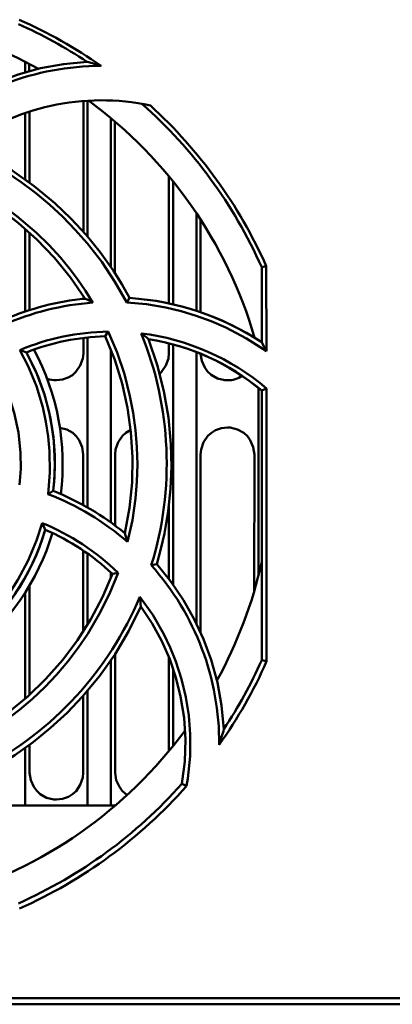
# Model space of a CAD drawing. Extents: x -1358 to 1757, y -1691 to 755.
# Tile 15 of 100: x 331 to 355, y -1556 to -1492. Entities that reach past the tile are written whole.
import ezdxf

# ---------------------------------------------------------------- set-up
doc = ezdxf.new("R2010")
doc.units = 0

msp = doc.modelspace()

# ---------------------------------------------------------------- linework, layer by layer
at = {"color": 7, "lineweight": 50}
for p, q in [((331.391, -1495.013), (331.391, -1495.691)), ((331.649, -1495.145), (331.649, -1495.617)), ((335.128, -1505.958), (335.132, -1497.533)), ((335.391, -1497.515), (335.391, -1506.26)), ((331.391, -1498.312), (331.391, -1502.59)), ((331.651, -1498.226), (331.653, -1502.78)), ((336.891, -1498.636), (336.891, -1508.222)), ((337.151, -1498.856), (337.155, -1508.62)), ((340.626, -1510.561), (340.629, -1502.393)), ((340.891, -1502.713), (340.891, -1510.627)), ((342.391, -1504.755), (342.391, -1511.034)), ((342.654, -1505.155), (342.656, -1511.123)), ((331.391, -1505.773), (331.391, -1511.085)), ((331.654, -1506.005), (331.656, -1510.999)), ((346.591, -1508.232), (346.887, -1508.169)), ((346.591, -1513.071), (346.591, -1508.232)), ((346.887, -1508.169), (346.892, -1513.641)), ((335.126, -1510.275), (335.126, -1510.088)), ((337.916, -1510.504), (338.1, -1510.216)), ((335.124, -1513.785), (335.125, -1512.79)), ((335.391, -1512.76), (335.391, -1523.704)), ((336.722, -1512.382), (336.532, -1512.686)), ((346.125, -1512.773), (346.125, -1512.745)), ((336.891, -1513.534), (336.891, -1524.669)), ((340.624, -1513.785), (340.625, -1513.132)), ((340.891, -1513.204), (340.891, -1528.665)), ((342.391, -1513.7), (342.391, -1531.167)), ((346.391, -1516.019), (346.391, -1528.054)), ((346.591, -1516.183), (346.894, -1516.043)), ((346.894, -1516.043), (346.91, -1533.607)), ((346.591, -1533.539), (346.591, -1516.183)), ((335.12, -1523.552), (335.121, -1520.285)), ((337.161, -1520.285), (337.163, -1524.869)), ((342.661, -1520.285), (342.666, -1531.755)), ((346.117, -1529.052), (346.121, -1520.285)), ((332.851, -1522.84), (333.188, -1522.639)), ((340.618, -1528.296), (340.62, -1523.671)), ((335.116, -1531.701), (335.118, -1526.48)), ((335.391, -1526.67), (335.391, -1531.261)), ((339.491, -1527.426), (339.843, -1527.349)), ((336.891, -1527.894), (336.891, -1528.236)), ((337.354, -1527.901), (336.988, -1527.985)), ((331.664, -1528.721), (331.668, -1535.756)), ((331.391, -1529.17), (331.391, -1536)), ((337.167, -1533.135), (337.17, -1540.785)), ((336.891, -1533.549), (336.891, -1542.885)), ((340.612, -1539.399), (340.615, -1533.317)), ((346.91, -1533.607), (346.591, -1533.539)), ((340.891, -1534.067), (340.891, -1539.058)), ((335.391, -1535.509), (335.391, -1542.885)), ((335.112, -1540.785), (335.114, -1535.826)), ((331.391, -1539.181), (331.391, -1542.885)), ((331.669, -1538.979), (331.67, -1540.785)), ((341.458, -1541.484), (341.763, -1541.632)), ((331.391, -1542.885), (329.891, -1542.885)), ((335.391, -1542.885), (331.391, -1542.885)), ((336.891, -1542.885), (335.391, -1542.885)), ((337.185, -1542.885), (336.891, -1542.885)), ((304.494, -1555.285), (413.088, -1555.285)), ((423.268, -1555.685), (170.314, -1555.685))]:
    msp.add_line(p, q, dxfattribs=at)
for points in [[(324.754, -1499.334), (325.884, -1498.422), (327.069, -1497.617), (328.305, -1496.919), (329.592, -1496.325), (330.926, -1495.834), (332.37, -1495.435), (333.854, -1495.162), (335.372, -1495.016)], [(337.916, -1510.504), (337.152, -1509.169), (336.302, -1507.897), (335.366, -1506.689), (334.604, -1505.821), (333.796, -1504.992), (332.943, -1504.201), (332.05, -1503.455), (331.134, -1502.766), (330.184, -1502.127), (328.735, -1501.283), (327.218, -1500.547)], [(327.484, -1500.349), (329.057, -1501.127), (330.55, -1502.016), (331.959, -1503.011), (333.283, -1504.108), (334.326, -1505.101), (335.302, -1506.157), (336.212, -1507.277), (337.053, -1508.465), (337.595, -1509.326), (338.1, -1510.216)], [(325.609, -1501.961), (326.961, -1502.539), (328.26, -1503.21), (329.505, -1503.973), (330.851, -1504.948), (332.116, -1506.03), (332.902, -1506.8), (333.645, -1507.611), (334.216, -1508.3), (334.756, -1509.014), (335.265, -1509.754), (335.742, -1510.52)], [(335.237, -1510.263), (334.301, -1508.897), (333.267, -1507.627), (332.139, -1506.454), (330.923, -1505.38), (329.652, -1504.424), (328.304, -1503.57), (326.883, -1502.824), (325.39, -1502.188)], [(346.892, -1513.641), (345.619, -1512.819), (344.28, -1512.116), (343.344, -1511.71), (342.384, -1511.358), (341.415, -1511.066), (340.432, -1510.831), (339.182, -1510.621), (337.916, -1510.504)], [(337.785, -1525.356), (338.089, -1523.729), (338.256, -1522.1), (338.288, -1520.473), (338.187, -1518.853), (337.964, -1517.279), (337.615, -1515.723), (337.138, -1514.189), (336.532, -1512.685)], [(336.722, -1512.38), (337.292, -1513.735), (337.759, -1515.121), (338.123, -1516.533), (338.33, -1517.62), (338.479, -1518.717), (338.569, -1519.824), (338.599, -1520.932), (338.569, -1522.026), (338.48, -1523.116), (338.274, -1524.523), (337.969, -1525.921)], [(339.313, -1512.865), (339.875, -1514.527), (340.302, -1516.211), (340.595, -1517.912), (340.755, -1519.623), (340.79, -1521.063), (340.734, -1522.5), (340.585, -1523.935), (340.341, -1525.37), (340.115, -1526.362), (339.842, -1527.348)], [(332.851, -1522.84), (332.97, -1521.457), (332.953, -1520.069), (332.866, -1519.126), (332.719, -1518.184), (332.512, -1517.242), (332.105, -1515.896), (331.573, -1514.602), (331.037, -1513.567)], [(331.468, -1513.718), (332.131, -1515.09), (332.651, -1516.504), (333.02, -1517.956), (333.235, -1519.438), (333.297, -1520.943), (333.265, -1521.79), (333.188, -1522.639)], [(333.391, -1515.518), (333.783, -1515.474), (334.155, -1515.343), (334.42, -1515.183), (334.65, -1514.975), (334.926, -1514.568), (335.089, -1514.109), (335.124, -1513.785)], [(340.033, -1515.09), (340.15, -1514.975), (340.426, -1514.568), (340.589, -1514.109), (340.624, -1513.785)], [(342.658, -1513.807), (342.733, -1514.261), (342.926, -1514.696), (343.11, -1514.95), (343.337, -1515.164), (343.751, -1515.397), (344.213, -1515.509), (344.391, -1515.518)], [(329.334, -1514.408), (329.885, -1515.442), (330.335, -1516.513), (330.683, -1517.616), (330.951, -1518.887), (331.086, -1520.182), (331.098, -1521.213), (331.027, -1522.251)], [(335.121, -1520.285), (335.05, -1519.821), (334.854, -1519.375), (334.67, -1519.121), (334.443, -1518.908), (334.052, -1518.684), (333.617, -1518.569)], [(344.391, -1518.554), (343.999, -1518.599), (343.627, -1518.73), (343.363, -1518.89), (343.133, -1519.098), (342.857, -1519.505), (342.696, -1519.964), (342.661, -1520.285)], [(346.121, -1520.285), (346.05, -1519.821), (345.854, -1519.375), (345.67, -1519.121), (345.443, -1518.908), (345.029, -1518.674), (344.568, -1518.563), (344.391, -1518.554)], [(338.172, -1518.708), (337.863, -1518.89), (337.633, -1519.098), (337.357, -1519.505), (337.196, -1519.964), (337.161, -1520.285)], [(327.194, -1532.56), (328.252, -1531.67), (329.22, -1530.68), (329.825, -1529.951), (330.386, -1529.182), (330.907, -1528.369), (331.572, -1527.127), (332.113, -1525.833), (332.47, -1524.708)], [(339.842, -1527.348), (340.755, -1528.479), (341.559, -1529.664), (342.257, -1530.9), (342.851, -1532.187), (343.343, -1533.521), (343.741, -1534.965), (344.015, -1536.448), (344.16, -1537.966)], [(337.355, -1527.901), (336.8, -1529.262), (336.151, -1530.572), (335.41, -1531.828), (334.789, -1532.744), (334.117, -1533.626), (333.4, -1534.472), (332.637, -1535.277), (331.844, -1536.03), (331.01, -1536.737), (329.855, -1537.599), (328.634, -1538.38)], [(328.913, -1537.831), (330.279, -1536.895), (331.55, -1535.861), (332.722, -1534.734), (333.797, -1533.517), (334.752, -1532.246), (335.606, -1530.899), (336.352, -1529.477), (336.988, -1527.985)], [(338.753, -1529.454), (339.581, -1530.62), (340.291, -1531.851), (340.706, -1532.719), (341.066, -1533.612), (341.436, -1534.75), (341.715, -1535.914), (341.903, -1537.095), (341.998, -1538.287), (341.988, -1539.717), (341.843, -1541.144), (341.762, -1541.632)], [(338.826, -1530.079), (338.048, -1531.652), (337.16, -1533.145), (336.164, -1534.554), (335.068, -1535.878), (334.075, -1536.921), (333.019, -1537.897), (331.899, -1538.807), (330.712, -1539.648), (329.851, -1540.189), (328.96, -1540.695)], [(341.458, -1541.484), (341.64, -1540.058), (341.686, -1538.643), (341.596, -1537.244), (341.377, -1535.867), (341.075, -1534.652), (340.674, -1533.467), (340.169, -1532.31), (339.551, -1531.173), (338.826, -1530.079)], [(331.67, -1540.785), (331.742, -1541.249), (331.938, -1541.693), (332.122, -1541.945), (332.349, -1542.157), (332.762, -1542.388), (333.223, -1542.497), (333.391, -1542.505)], [(333.391, -1542.505), (333.786, -1542.46), (334.161, -1542.326), (334.423, -1542.165), (334.651, -1541.955), (334.923, -1541.547), (335.08, -1541.088), (335.112, -1540.785)], [(337.17, -1540.785), (337.242, -1541.249), (337.438, -1541.693), (337.622, -1541.945), (337.935, -1542.219)]]:
    msp.add_lwpolyline(points, dxfattribs=at)
for centre, radius, start, end in [((318.291, -1520.885), 29, 61.23459, 77.38563), ((318.313, -1520.838), 30.947, 56.54989, 65.91187), ((318.307, -1520.892), 31.281, 54.97318, 66.05183), ((329.38, -1517.143), 22.924, 72.53425, 74.84899), ((336.293, -1512.481), 17.204, 90.10573, 131.80264), ((336.291, -1512.492), 15, 77.90128, 127.22039), ((318.291, -1520.885), 29, 16.23148, 53.71121), ((318.335, -1520.883), 31.254, 24.00404, 47.53937), ((336.928, -1527.577), 17.396, 95.58068, 113.2375), ((325.54, -1530.037), 22.023, 62.40198, 63.8774), ((336.948, -1527.693), 17.515, 56.59784, 86.22962), ((336.944, -1527.613), 17.136, 94.01896, 114.00914), ((336.974, -1527.784), 15.407, 90.93646, 112.66691), ((336.931, -1527.566), 14.887, 91.53465, 111.5294), ((318.284, -1520.866), 22.199, 342.81091, 22.15283), ((336.96, -1527.682), 15.302, 49.51878, 82.92735), ((326.307, -1528.908), 20.652, 50.97048, 52.62485), ((336.935, -1527.718), 15.043, 50.06547, 80.90483), ((318.291, -1520.885), 15.5, 352.75852, 28.28278), ((313.168, -1531.075), 37.964, 27.33765, 28.31004), ((323.632, -1535.565), 23.208, 70.26845, 71.39311), ((318.299, -1520.884), 14.992, 353.2776, 28.55355), ((333.391, -1513.757), 1.761, 250.11926, 269.98342), ((344.394, -1513.774), 1.743, 269.90621, 302.90756), ((326.678, -1538.888), 17.194, 48.95456, 68.96231), ((326.739, -1538.796), 17.396, 50.58355, 68.24028), ((310.83, -1535.503), 24.18, 25.38447, 26.50377), ((326.657, -1538.931), 15.365, 45.87796, 67.77053), ((318.296, -1520.889), 14.993, 308.27975, 343.55042), ((318.291, -1520.885), 15.5, 307.75877, 343.2808), ((326.75, -1538.791), 14.886, 46.5455, 66.54045), ((317.097, -1532.422), 21.861, 17.30115, 18.85717), ((326.679, -1538.871), 17.18, 359.63043, 41.77454), ((318.291, -1520.885), 29, 331.23465, 347.39627), ((318.287, -1520.864), 22.195, 297.82125, 337.23019), ((317.62, -1532.313), 21.322, 6.01078, 7.69933), ((318.316, -1520.932), 31.277, 324.75262, 336.0942), ((318.338, -1520.908), 30.947, 326.54988, 335.91186), ((318.291, -1520.885), 29, 286.23149, 323.70534), ((322.074, -1531.981), 22.883, 342.18481, 344.8371), ((318.313, -1520.946), 31.27, 293.96803, 318.58204)]:
    msp.add_arc(centre, radius, start, end, dxfattribs=at)
for centre, major_axis, ratio, start_param, end_param in [((-16470.979, -13819.697), (16814.283, 12317.137), 0.038133, 6.274987, 6.291384), ((-3896.057, -14115.859), (-4238.592, -12604.775), 0.035667, 3.132152, 3.151038), ((-3137.718, -9148.482), (-3480.899, -7634.461), 0.041511, 3.13011, 3.153077), ((-16883.168, 10119.305), (17213.896, -11648.605), 0.026224, 6.274852, 6.29152), ((-11981.48, 15269.691), (12318.095, -16815.592), 0.038131, 6.274988, 6.291384)]:
    msp.add_ellipse(centre, major_axis=major_axis, ratio=ratio, start_param=start_param, end_param=end_param, dxfattribs=at)

doc.saveas('drawing.dxf')
